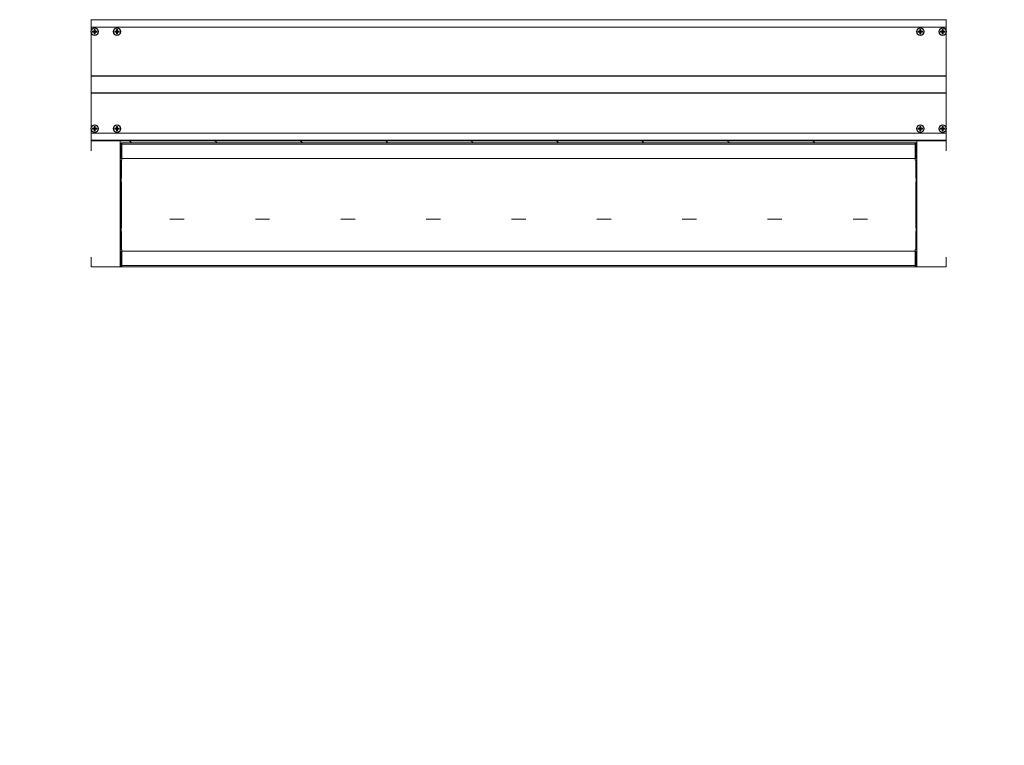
# Model space of a CAD drawing. Header units: millimetres. Extents: x -3034 to 546681, y -100001 to 133386.
# Tile 42 of 124: x 71989 to 73004, y -4908 to -4160. Entities that reach past the tile are written whole.
import ezdxf

# ---------------------------------------------------------------- set-up
doc = ezdxf.new("R2010")
doc.units = ezdxf.units.MM
doc.linetypes.add('ACAD_ISO03W100', pattern=[150, 60, -90])
for name, color, linetype in [('___INST__AR_podstawy', 3, 'Continuous'), ('ELEK CIENKIE', 80, 'Continuous'), ('ELEK ODGROMÓWKA', 214, 'Continuous')]:
    doc.layers.add(name, color=color, linetype=linetype)

# ---------------------------------------------------------------- blocks, each defined once
blk = doc.blocks.new('iglice')
at = {"layer": 'ELEK CIENKIE', "color": 232, "linetype": 'ACAD_ISO03W100', "ltscale": 3}
blk.add_circle((-36414.8, 17462.6), 7540, dxfattribs=at)
blk = doc.blocks.new('wentDACH')
at = {"color": 8, "linetype": 'Continuous', "lineweight": 9}
for p, q in [((-113971.8, 39230.3), (-113971.8, 39240.9)), ((-113971.8, 39240.4), (-113090.8, 39240.4)), ((-113090.8, 39230.3), (-113090.8, 39240.9)), ((-113971.8, 39233.1), (-113090.8, 39233.1)), ((-113971.8, 39232.9), (-113090.8, 39232.9)), ((-113970.4, 39228.9), (-113966.2, 39228.9)), ((-113970.4, 39228.9), (-113970.4, 39228.7)), ((-113970.4, 39228.7), (-113970.4, 39228.6)), ((-113970.4, 39228.6), (-113970.4, 39228.4)), ((-113970.4, 39228.4), (-113970.4, 39228.2)), ((-113969.3, 39228.9), (-113969.3, 39227.9)), ((-113968.8, 39230.5), (-113968.7, 39230.5)), ((-113968.8, 39230.5), (-113968.8, 39226.3)), ((-113967.8, 39229.4), (-113968.8, 39229.4)), ((-113967.8, 39227.9), (-113968.8, 39228.9)), ((-113967.8, 39228.9), (-113968.8, 39227.9)), ((-113967.8, 39228.4), (-113968.8, 39228.4)), ((-113968.7, 39230.5), (-113968.5, 39230.5)), ((-113968.5, 39230.5), (-113968.4, 39230.5)), ((-113968.4, 39230.5), (-113968.3, 39230.5)), ((-113968.3, 39230.5), (-113968.2, 39230.5)), ((-113968.3, 39228.9), (-113968.3, 39227.9)), ((-113968.2, 39230.5), (-113968, 39230.5)), ((-113968, 39230.5), (-113967.9, 39230.5)), ((-113967.9, 39230.5), (-113967.8, 39230.5)), ((-113967.8, 39230.5), (-113967.8, 39226.3)), ((-113967.3, 39228.9), (-113967.3, 39227.9)), ((-113966.1, 39228.7), (-113966.2, 39228.9)), ((-113966.1, 39228.6), (-113966.1, 39228.7)), ((-113966.1, 39228.4), (-113966.1, 39228.6)), ((-113966.1, 39228.2), (-113966.1, 39228.4)), ((-113947.4, 39228.9), (-113943.2, 39228.9)), ((-113947.4, 39228.9), (-113947.4, 39228.7)), ((-113947.4, 39228.7), (-113947.4, 39228.6)), ((-113947.4, 39228.6), (-113947.4, 39228.4)), ((-113947.4, 39228.4), (-113947.4, 39228.2)), ((-113946.3, 39228.9), (-113946.3, 39227.9)), ((-113945.8, 39230.5), (-113945.7, 39230.5)), ((-113945.8, 39230.5), (-113945.8, 39226.3)), ((-113944.8, 39229.4), (-113945.8, 39229.4)), ((-113944.8, 39227.9), (-113945.8, 39228.9)), ((-113944.8, 39228.9), (-113945.8, 39227.9)), ((-113944.8, 39228.4), (-113945.8, 39228.4)), ((-113945.7, 39230.5), (-113945.5, 39230.5)), ((-113945.5, 39230.5), (-113945.4, 39230.5)), ((-113945.4, 39230.5), (-113945.3, 39230.5)), ((-113945.3, 39230.5), (-113945.2, 39230.5)), ((-113945.3, 39228.9), (-113945.3, 39227.9)), ((-113945.2, 39230.5), (-113945, 39230.5)), ((-113945, 39230.5), (-113944.9, 39230.5)), ((-113944.9, 39230.5), (-113944.8, 39230.5)), ((-113944.8, 39230.5), (-113944.8, 39226.3)), ((-113944.3, 39228.9), (-113944.3, 39227.9)), ((-113943.1, 39228.7), (-113943.2, 39228.9)), ((-113943.1, 39228.6), (-113943.1, 39228.7)), ((-113943.1, 39228.4), (-113943.1, 39228.6)), ((-113943.1, 39228.2), (-113943.1, 39228.4)), ((-113115.2, 39228.9), (-113119.4, 39228.9)), ((-113119.4, 39228.7), (-113119.4, 39228.9)), ((-113119.4, 39228.6), (-113119.4, 39228.7)), ((-113119.4, 39228.4), (-113119.4, 39228.6)), ((-113119.4, 39228.2), (-113119.4, 39228.4)), ((-113118.3, 39228.9), (-113118.3, 39227.9)), ((-113117.7, 39230.5), (-113117.8, 39230.5)), ((-113117.8, 39230.5), (-113117.8, 39226.3)), ((-113117.8, 39229.4), (-113116.8, 39229.4)), ((-113117.8, 39227.9), (-113116.8, 39228.9)), ((-113117.8, 39228.9), (-113116.8, 39227.9)), ((-113117.8, 39228.4), (-113116.8, 39228.4)), ((-113117.5, 39230.5), (-113117.7, 39230.5)), ((-113117.4, 39230.5), (-113117.5, 39230.5)), ((-113117.3, 39230.5), (-113117.4, 39230.5)), ((-113117.2, 39230.5), (-113117.3, 39230.5)), ((-113117.3, 39228.9), (-113117.3, 39227.9)), ((-113117, 39230.5), (-113117.2, 39230.5)), ((-113116.9, 39230.5), (-113117, 39230.5)), ((-113116.8, 39230.5), (-113116.9, 39230.5)), ((-113116.8, 39230.5), (-113116.8, 39226.3)), ((-113116.3, 39228.9), (-113116.3, 39227.9)), ((-113115.2, 39228.9), (-113115.1, 39228.7)), ((-113115.1, 39228.7), (-113115.1, 39228.6)), ((-113115.1, 39228.6), (-113115.1, 39228.4)), ((-113115.1, 39228.4), (-113115.1, 39228.2)), ((-113092.2, 39228.9), (-113096.4, 39228.9)), ((-113096.4, 39228.7), (-113096.4, 39228.9)), ((-113096.4, 39228.6), (-113096.4, 39228.7)), ((-113096.4, 39228.4), (-113096.4, 39228.6)), ((-113096.4, 39228.2), (-113096.4, 39228.4)), ((-113095.3, 39228.9), (-113095.3, 39227.9)), ((-113094.7, 39230.5), (-113094.8, 39230.5)), ((-113094.8, 39230.5), (-113094.8, 39226.3)), ((-113094.8, 39229.4), (-113093.8, 39229.4)), ((-113094.8, 39227.9), (-113093.8, 39228.9)), ((-113094.8, 39228.9), (-113093.8, 39227.9)), ((-113094.8, 39228.4), (-113093.8, 39228.4)), ((-113094.5, 39230.5), (-113094.7, 39230.5)), ((-113094.4, 39230.5), (-113094.5, 39230.5)), ((-113094.3, 39230.5), (-113094.4, 39230.5)), ((-113094.2, 39230.5), (-113094.3, 39230.5)), ((-113094.3, 39228.9), (-113094.3, 39227.9)), ((-113094, 39230.5), (-113094.2, 39230.5)), ((-113093.9, 39230.5), (-113094, 39230.5)), ((-113093.8, 39230.5), (-113093.9, 39230.5)), ((-113093.8, 39230.5), (-113093.8, 39226.3)), ((-113093.3, 39228.9), (-113093.3, 39227.9)), ((-113092.2, 39228.9), (-113092.1, 39228.7)), ((-113092.1, 39228.7), (-113092.1, 39228.6)), ((-113092.1, 39228.6), (-113092.1, 39228.4)), ((-113092.1, 39228.4), (-113092.1, 39228.2)), ((-113971.8, 39130.3), (-113971.8, 39226.5)), ((-113970.4, 39228.2), (-113970.4, 39228.1)), ((-113970.4, 39228.1), (-113970.4, 39227.9)), ((-113970.4, 39227.9), (-113966.2, 39227.9)), ((-113967.8, 39227.4), (-113968.8, 39227.4)), ((-113968.7, 39226.2), (-113968.8, 39226.3)), ((-113968.5, 39226.2), (-113968.7, 39226.2)), ((-113968.4, 39226.2), (-113968.5, 39226.2)), ((-113968.3, 39226.2), (-113968.4, 39226.2)), ((-113968.2, 39226.2), (-113968.3, 39226.2)), ((-113968, 39226.2), (-113968.2, 39226.2)), ((-113967.9, 39226.2), (-113968, 39226.2)), ((-113967.8, 39226.3), (-113967.9, 39226.2)), ((-113966.2, 39227.9), (-113966.1, 39228.1)), ((-113966.1, 39228.1), (-113966.1, 39228.2)), ((-113947.4, 39228.2), (-113947.4, 39228.1)), ((-113947.4, 39228.1), (-113947.4, 39227.9)), ((-113947.4, 39227.9), (-113943.2, 39227.9)), ((-113944.8, 39227.4), (-113945.8, 39227.4)), ((-113945.7, 39226.2), (-113945.8, 39226.3)), ((-113945.5, 39226.2), (-113945.7, 39226.2)), ((-113945.4, 39226.2), (-113945.5, 39226.2)), ((-113945.3, 39226.2), (-113945.4, 39226.2)), ((-113945.2, 39226.2), (-113945.3, 39226.2)), ((-113945, 39226.2), (-113945.2, 39226.2)), ((-113944.9, 39226.2), (-113945, 39226.2)), ((-113944.8, 39226.3), (-113944.9, 39226.2)), ((-113943.2, 39227.9), (-113943.1, 39228.1)), ((-113943.1, 39228.1), (-113943.1, 39228.2)), ((-113119.4, 39228.1), (-113119.4, 39228.2)), ((-113119.4, 39227.9), (-113119.4, 39228.1)), ((-113115.2, 39227.9), (-113119.4, 39227.9)), ((-113117.8, 39227.4), (-113116.8, 39227.4)), ((-113117.8, 39226.3), (-113117.7, 39226.2)), ((-113117.7, 39226.2), (-113117.5, 39226.2)), ((-113117.5, 39226.2), (-113117.4, 39226.2)), ((-113117.4, 39226.2), (-113117.3, 39226.2)), ((-113117.3, 39226.2), (-113117.2, 39226.2)), ((-113117.2, 39226.2), (-113117, 39226.2)), ((-113117, 39226.2), (-113116.9, 39226.2)), ((-113116.9, 39226.2), (-113116.8, 39226.3)), ((-113115.1, 39228.1), (-113115.2, 39227.9)), ((-113115.1, 39228.2), (-113115.1, 39228.1)), ((-113096.4, 39228.1), (-113096.4, 39228.2)), ((-113096.4, 39227.9), (-113096.4, 39228.1)), ((-113092.2, 39227.9), (-113096.4, 39227.9)), ((-113094.8, 39227.4), (-113093.8, 39227.4)), ((-113094.8, 39226.3), (-113094.7, 39226.2)), ((-113094.7, 39226.2), (-113094.5, 39226.2)), ((-113094.5, 39226.2), (-113094.4, 39226.2)), ((-113094.4, 39226.2), (-113094.3, 39226.2)), ((-113094.3, 39226.2), (-113094.2, 39226.2)), ((-113094.2, 39226.2), (-113094, 39226.2)), ((-113094, 39226.2), (-113093.9, 39226.2)), ((-113093.9, 39226.2), (-113093.8, 39226.3)), ((-113092.1, 39228.1), (-113092.2, 39227.9)), ((-113092.1, 39228.2), (-113092.1, 39228.1)), ((-113090.8, 39130.3), (-113090.8, 39226.5)), ((-113971.8, 39182.9), (-113090.8, 39182.9)), ((-113971.8, 39182.4), (-113090.8, 39182.4)), ((-113971.8, 39165.4), (-113090.8, 39165.4)), ((-113971.8, 39164.9), (-113090.8, 39164.9)), ((-113970.4, 39128.9), (-113966.2, 39128.9)), ((-113970.4, 39128.9), (-113970.4, 39128.7)), ((-113970.4, 39128.7), (-113970.4, 39128.6)), ((-113970.4, 39128.6), (-113970.4, 39128.4)), ((-113970.4, 39128.4), (-113970.4, 39128.2)), ((-113970.4, 39128.2), (-113970.4, 39128.1)), ((-113970.4, 39128.1), (-113970.4, 39127.9)), ((-113970.4, 39127.9), (-113966.2, 39127.9)), ((-113969.3, 39128.9), (-113969.3, 39127.9)), ((-113968.8, 39130.5), (-113968.7, 39130.5)), ((-113968.8, 39130.5), (-113968.8, 39126.3)), ((-113967.8, 39129.4), (-113968.8, 39129.4)), ((-113967.8, 39128.9), (-113968.8, 39127.9)), ((-113967.8, 39127.9), (-113968.8, 39128.9)), ((-113967.8, 39128.4), (-113968.8, 39128.4)), ((-113967.8, 39127.4), (-113968.8, 39127.4)), ((-113968.7, 39130.5), (-113968.5, 39130.5)), ((-113968.5, 39130.5), (-113968.4, 39130.5)), ((-113968.4, 39130.5), (-113968.3, 39130.5)), ((-113968.3, 39130.5), (-113968.2, 39130.5)), ((-113968.3, 39128.9), (-113968.3, 39127.9)), ((-113968.2, 39130.5), (-113968, 39130.5)), ((-113968, 39130.5), (-113967.9, 39130.5)), ((-113967.9, 39130.5), (-113967.8, 39130.5)), ((-113967.8, 39130.5), (-113967.8, 39126.3)), ((-113967.3, 39128.9), (-113967.3, 39127.9)), ((-113966.1, 39128.7), (-113966.2, 39128.9)), ((-113966.2, 39127.9), (-113966.1, 39128.1)), ((-113966.1, 39128.6), (-113966.1, 39128.7)), ((-113966.1, 39128.4), (-113966.1, 39128.6)), ((-113966.1, 39128.2), (-113966.1, 39128.4)), ((-113966.1, 39128.1), (-113966.1, 39128.2)), ((-113947.4, 39128.9), (-113943.2, 39128.9)), ((-113947.4, 39128.9), (-113947.4, 39128.7)), ((-113947.4, 39128.7), (-113947.4, 39128.6)), ((-113947.4, 39128.6), (-113947.4, 39128.4)), ((-113947.4, 39128.4), (-113947.4, 39128.2)), ((-113947.4, 39128.2), (-113947.4, 39128.1)), ((-113947.4, 39128.1), (-113947.4, 39127.9)), ((-113947.4, 39127.9), (-113943.2, 39127.9)), ((-113946.3, 39128.9), (-113946.3, 39127.9)), ((-113945.8, 39130.5), (-113945.7, 39130.5)), ((-113945.8, 39130.5), (-113945.8, 39126.3)), ((-113944.8, 39129.4), (-113945.8, 39129.4)), ((-113944.8, 39128.9), (-113945.8, 39127.9)), ((-113944.8, 39127.9), (-113945.8, 39128.9)), ((-113944.8, 39128.4), (-113945.8, 39128.4)), ((-113944.8, 39127.4), (-113945.8, 39127.4)), ((-113945.7, 39130.5), (-113945.5, 39130.5)), ((-113945.5, 39130.5), (-113945.4, 39130.5)), ((-113945.4, 39130.5), (-113945.3, 39130.5)), ((-113945.3, 39130.5), (-113945.2, 39130.5)), ((-113945.3, 39128.9), (-113945.3, 39127.9)), ((-113945.2, 39130.5), (-113945, 39130.5)), ((-113945, 39130.5), (-113944.9, 39130.5)), ((-113944.9, 39130.5), (-113944.8, 39130.5)), ((-113944.8, 39130.5), (-113944.8, 39126.3)), ((-113944.3, 39128.9), (-113944.3, 39127.9)), ((-113943.1, 39128.7), (-113943.2, 39128.9)), ((-113943.2, 39127.9), (-113943.1, 39128.1)), ((-113943.1, 39128.6), (-113943.1, 39128.7)), ((-113943.1, 39128.4), (-113943.1, 39128.6)), ((-113943.1, 39128.2), (-113943.1, 39128.4)), ((-113943.1, 39128.1), (-113943.1, 39128.2)), ((-113115.2, 39128.9), (-113119.4, 39128.9)), ((-113119.4, 39128.7), (-113119.4, 39128.9)), ((-113119.4, 39128.6), (-113119.4, 39128.7)), ((-113119.4, 39128.4), (-113119.4, 39128.6)), ((-113119.4, 39128.2), (-113119.4, 39128.4)), ((-113119.4, 39128.1), (-113119.4, 39128.2)), ((-113119.4, 39127.9), (-113119.4, 39128.1)), ((-113115.2, 39127.9), (-113119.4, 39127.9)), ((-113118.3, 39128.9), (-113118.3, 39127.9)), ((-113117.7, 39130.5), (-113117.8, 39130.5)), ((-113117.8, 39130.5), (-113117.8, 39126.3)), ((-113117.8, 39129.4), (-113116.8, 39129.4)), ((-113117.8, 39128.9), (-113116.8, 39127.9)), ((-113117.8, 39127.9), (-113116.8, 39128.9)), ((-113117.8, 39128.4), (-113116.8, 39128.4)), ((-113117.8, 39127.4), (-113116.8, 39127.4)), ((-113117.5, 39130.5), (-113117.7, 39130.5)), ((-113117.4, 39130.5), (-113117.5, 39130.5)), ((-113117.3, 39130.5), (-113117.4, 39130.5)), ((-113117.2, 39130.5), (-113117.3, 39130.5)), ((-113117.3, 39128.9), (-113117.3, 39127.9)), ((-113117, 39130.5), (-113117.2, 39130.5)), ((-113116.9, 39130.5), (-113117, 39130.5)), ((-113116.8, 39130.5), (-113116.9, 39130.5)), ((-113116.8, 39130.5), (-113116.8, 39126.3)), ((-113116.3, 39128.9), (-113116.3, 39127.9)), ((-113115.2, 39128.9), (-113115.1, 39128.7)), ((-113115.1, 39128.1), (-113115.2, 39127.9)), ((-113115.1, 39128.7), (-113115.1, 39128.6)), ((-113115.1, 39128.6), (-113115.1, 39128.4)), ((-113115.1, 39128.4), (-113115.1, 39128.2)), ((-113115.1, 39128.2), (-113115.1, 39128.1)), ((-113092.2, 39128.9), (-113096.4, 39128.9)), ((-113096.4, 39128.7), (-113096.4, 39128.9)), ((-113096.4, 39128.6), (-113096.4, 39128.7)), ((-113096.4, 39128.4), (-113096.4, 39128.6)), ((-113096.4, 39128.2), (-113096.4, 39128.4)), ((-113096.4, 39128.1), (-113096.4, 39128.2)), ((-113096.4, 39127.9), (-113096.4, 39128.1)), ((-113092.2, 39127.9), (-113096.4, 39127.9)), ((-113095.3, 39128.9), (-113095.3, 39127.9)), ((-113094.7, 39130.5), (-113094.8, 39130.5)), ((-113094.8, 39130.5), (-113094.8, 39126.3)), ((-113094.8, 39129.4), (-113093.8, 39129.4)), ((-113094.8, 39128.9), (-113093.8, 39127.9)), ((-113094.8, 39127.9), (-113093.8, 39128.9)), ((-113094.8, 39128.4), (-113093.8, 39128.4)), ((-113094.8, 39127.4), (-113093.8, 39127.4)), ((-113094.5, 39130.5), (-113094.7, 39130.5)), ((-113094.4, 39130.5), (-113094.5, 39130.5)), ((-113094.3, 39130.5), (-113094.4, 39130.5)), ((-113094.2, 39130.5), (-113094.3, 39130.5)), ((-113094.3, 39128.9), (-113094.3, 39127.9)), ((-113094, 39130.5), (-113094.2, 39130.5)), ((-113093.9, 39130.5), (-113094, 39130.5)), ((-113093.8, 39130.5), (-113093.9, 39130.5)), ((-113093.8, 39130.5), (-113093.8, 39126.3)), ((-113093.3, 39128.9), (-113093.3, 39127.9)), ((-113092.2, 39128.9), (-113092.1, 39128.7)), ((-113092.1, 39128.1), (-113092.2, 39127.9)), ((-113092.1, 39128.7), (-113092.1, 39128.6)), ((-113092.1, 39128.6), (-113092.1, 39128.4)), ((-113092.1, 39128.4), (-113092.1, 39128.2)), ((-113092.1, 39128.2), (-113092.1, 39128.1)), ((-113971.8, 39115.9), (-113971.8, 39126.5)), ((-113971.8, 39123.9), (-113090.8, 39123.9)), ((-113971.8, 39123.6), (-113090.8, 39123.6)), ((-113968.7, 39126.2), (-113968.8, 39126.3)), ((-113968.5, 39126.2), (-113968.7, 39126.2)), ((-113968.4, 39126.2), (-113968.5, 39126.2)), ((-113968.3, 39126.2), (-113968.4, 39126.2)), ((-113968.2, 39126.2), (-113968.3, 39126.2)), ((-113968, 39126.2), (-113968.2, 39126.2)), ((-113967.9, 39126.2), (-113968, 39126.2)), ((-113967.8, 39126.3), (-113967.9, 39126.2)), ((-113945.7, 39126.2), (-113945.8, 39126.3)), ((-113945.5, 39126.2), (-113945.7, 39126.2)), ((-113945.4, 39126.2), (-113945.5, 39126.2)), ((-113945.3, 39126.2), (-113945.4, 39126.2)), ((-113945.2, 39126.2), (-113945.3, 39126.2)), ((-113945, 39126.2), (-113945.2, 39126.2)), ((-113944.9, 39126.2), (-113945, 39126.2)), ((-113944.8, 39126.3), (-113944.9, 39126.2)), ((-113117.8, 39126.3), (-113117.7, 39126.2)), ((-113117.7, 39126.2), (-113117.5, 39126.2)), ((-113117.5, 39126.2), (-113117.4, 39126.2)), ((-113117.4, 39126.2), (-113117.3, 39126.2)), ((-113117.3, 39126.2), (-113117.2, 39126.2)), ((-113117.2, 39126.2), (-113117, 39126.2)), ((-113117, 39126.2), (-113116.9, 39126.2)), ((-113116.9, 39126.2), (-113116.8, 39126.3)), ((-113094.8, 39126.3), (-113094.7, 39126.2)), ((-113094.7, 39126.2), (-113094.5, 39126.2)), ((-113094.5, 39126.2), (-113094.4, 39126.2)), ((-113094.4, 39126.2), (-113094.3, 39126.2)), ((-113094.3, 39126.2), (-113094.2, 39126.2)), ((-113094.2, 39126.2), (-113094, 39126.2)), ((-113094, 39126.2), (-113093.9, 39126.2)), ((-113093.9, 39126.2), (-113093.8, 39126.3)), ((-113090.8, 39115.9), (-113090.8, 39126.5)), ((-113971.8, 39116.4), (-113090.8, 39116.4)), ((-113090.8, 39115.9), (-113971.8, 39115.9)), ((-113941.8, 39115.9), (-113941.8, 38985.9)), ((-113120.8, 39115.9), (-113941.8, 39115.9)), ((-113941.8, 38987.4), (-113941.8, 39112.3)), ((-113941.8, 39111.9), (-113940.9, 39111.9)), ((-113940.9, 39112.3), (-113940.9, 39097.5)), ((-113940.5, 39113.8), (-113940.5, 39112.8)), ((-113940.5, 39113.8), (-113122.1, 39113.8)), ((-113940.5, 39112.8), (-113940.1, 39112.8)), ((-113940.1, 39113.8), (-113940.1, 39097.5)), ((-113940.1, 39112.3), (-113122.5, 39112.3)), ((-113930.1, 39113.8), (-113930.4, 39114.3)), ((-113842.1, 39113.8), (-113842.5, 39114.3)), ((-113842.1, 39113.8), (-113842.5, 39114.3)), ((-113754.1, 39113.8), (-113754.5, 39114.3)), ((-113754.1, 39113.8), (-113754.5, 39114.3)), ((-113666.1, 39113.8), (-113666.5, 39114.3)), ((-113666.1, 39113.8), (-113666.5, 39114.3)), ((-113578.1, 39113.8), (-113578.5, 39114.3)), ((-113578.1, 39113.8), (-113578.5, 39114.3)), ((-113490.1, 39113.8), (-113490.5, 39114.3)), ((-113490.1, 39113.8), (-113490.5, 39114.3)), ((-113402.1, 39113.8), (-113402.5, 39114.3)), ((-113402.1, 39113.8), (-113402.5, 39114.3)), ((-113314.1, 39113.8), (-113314.5, 39114.3)), ((-113314.1, 39113.8), (-113314.5, 39114.3)), ((-113226.1, 39113.8), (-113226.5, 39114.3)), ((-113226.1, 39113.8), (-113226.5, 39114.3)), ((-113122.5, 39113.8), (-113122.5, 39097.5)), ((-113122.1, 39112.8), (-113122.5, 39112.8)), ((-113122.1, 39113.8), (-113122.1, 39112.8)), ((-113121.7, 39112.3), (-113121.7, 39097.5)), ((-113120.8, 39111.9), (-113121.7, 39111.9)), ((-113120.8, 38985.9), (-113120.8, 39115.9)), ((-113120.8, 38987.4), (-113120.8, 39112.3)), ((-113941.8, 39097.5), (-113940.9, 39097.5)), ((-113940.1, 39097.5), (-113940.1, 39095.9)), ((-113940.1, 39097.5), (-113122.5, 39097.5)), ((-113122.5, 39097.5), (-113122.5, 39095.9)), ((-113120.8, 39097.5), (-113121.7, 39097.5)), ((-113941.8, 39095.9), (-113940.1, 39095.9)), ((-113940.9, 39003.8), (-113940.9, 39095.9)), ((-113940.5, 39095.9), (-113940.5, 39077.2)), ((-113120.8, 39095.9), (-113122.5, 39095.9)), ((-113122.1, 39077.5), (-113122.1, 39095.9)), ((-113121.7, 39095.9), (-113121.7, 39003.8)), ((-113940.5, 39073.5), (-113940.5, 39026)), ((-113122.1, 39026.3), (-113122.1, 39073.7)), ((-113875.9, 39035), (-113890.6, 39035)), ((-113787.9, 39035), (-113802.6, 39035)), ((-113699.9, 39035), (-113714.7, 39035)), ((-113611.9, 39035), (-113626.7, 39035)), ((-113523.9, 39035), (-113538.7, 39035)), ((-113435.9, 39035), (-113450.7, 39035)), ((-113347.9, 39035), (-113362.7, 39035)), ((-113259.9, 39035), (-113274.7, 39035)), ((-113171.9, 39035), (-113186.7, 39035)), ((-113940.5, 39022.3), (-113940.5, 39003.8)), ((-113122.1, 39003.8), (-113122.1, 39022.5)), ((-113941.8, 39003.8), (-113940.1, 39003.8)), ((-113941.8, 39002.3), (-113940.9, 39002.3)), ((-113940.9, 38987.4), (-113940.9, 39002.3)), ((-113940.1, 39002.3), (-113940.1, 39003.8)), ((-113940.1, 39002.3), (-113940.1, 38986)), ((-113940.1, 39002.3), (-113122.5, 39002.3)), ((-113120.8, 39003.8), (-113122.5, 39003.8)), ((-113122.5, 39002.3), (-113122.5, 39003.8)), ((-113122.5, 39002.3), (-113122.5, 38986)), ((-113120.8, 39002.3), (-113121.7, 39002.3)), ((-113121.7, 39002.3), (-113121.7, 38987.4)), ((-113941.8, 38987.8), (-113940.9, 38987.8)), ((-113941.8, 38985.9), (-113120.8, 38985.9)), ((-113940.5, 38985.9), (-113940.5, 38986.9)), ((-113940.5, 38986.9), (-113940.1, 38986.9)), ((-113940.1, 38987.4), (-113122.5, 38987.4)), ((-113122.1, 38986.9), (-113122.5, 38986.9)), ((-113122.1, 38985.9), (-113122.1, 38986.9)), ((-113120.8, 38987.8), (-113121.7, 38987.8))]:
    blk.add_line(p, q, dxfattribs=at)
at = {"color": 8, "lineweight": 9}
for p, q in [((-113971.8, 39105.7), (-113971.8, 39115.9)), ((-113971.8, 39115.9), (-113090.8, 39115.9)), ((-113845.7, 39113.8), (-113849.6, 39113.8)), ((-113757.7, 39113.8), (-113761.6, 39113.8)), ((-113669.7, 39113.8), (-113673.6, 39113.8)), ((-113581.7, 39113.8), (-113585.6, 39113.8)), ((-113493.7, 39113.8), (-113497.6, 39113.8)), ((-113405.7, 39113.8), (-113409.7, 39113.8)), ((-113317.7, 39113.8), (-113321.7, 39113.8)), ((-113229.7, 39113.8), (-113233.7, 39113.8)), ((-113090.8, 39115.9), (-113090.8, 39105.7)), ((-113971.8, 38996.1), (-113971.8, 38985.9)), ((-113090.8, 38985.9), (-113090.8, 38996.1)), ((-113971.8, 38985.9), (-113090.8, 38985.9)), ((-113132.2, 38985.9), (-113143.7, 38985.9))]:
    blk.add_line(p, q, dxfattribs=at)
at = {"color": 8, "linetype": 'Continuous', "lineweight": 9}
for centre, radius in [((-113968.3, 39228.4), 4), ((-113968.3, 39228.4), 3.55), ((-113945.3, 39228.4), 4), ((-113945.3, 39228.4), 3.55), ((-113117.3, 39228.4), 4), ((-113117.3, 39228.4), 3.55), ((-113094.3, 39228.4), 4), ((-113094.3, 39228.4), 3.55), ((-113968.3, 39128.4), 4), ((-113968.3, 39128.4), 3.55), ((-113945.3, 39128.4), 4), ((-113945.3, 39128.4), 3.55), ((-113117.3, 39128.4), 4), ((-113117.3, 39128.4), 3.55), ((-113094.3, 39128.4), 4), ((-113094.3, 39128.4), 3.55)]:
    blk.add_circle(centre, radius, dxfattribs=at)
for centre, major_axis, start_param, end_param in [((-113940.5, 39112.3), (0, -1.54), 3.141593, 4.712389), ((-113940.5, 39112.3), (0, -0.512), 3.141593, 4.712389), ((-113933.7, 39110.8), (0, -5.12), 2.321288, 3.141593), ((-113845.7, 39110.8), (0, -5.12), 2.321288, 3.141593), ((-113845.7, 39110.8), (0, -5.12), 2.321288, 3.141593), ((-113757.7, 39110.8), (0, -5.12), 2.321288, 3.141593), ((-113757.7, 39110.8), (0, -5.12), 2.321288, 3.141593), ((-113669.7, 39110.8), (0, -5.12), 2.321288, 3.141593), ((-113669.7, 39110.8), (0, -5.12), 2.321288, 3.141593), ((-113581.7, 39110.8), (0, -5.12), 2.321288, 3.141593), ((-113581.7, 39110.8), (0, -5.12), 2.321288, 3.141593), ((-113493.7, 39110.8), (0, -5.12), 2.321288, 3.141593), ((-113493.7, 39110.8), (0, -5.12), 2.321288, 3.141593), ((-113405.7, 39110.8), (0, -5.12), 2.321288, 3.141593), ((-113405.7, 39110.8), (0, -5.12), 2.321288, 3.141593), ((-113317.7, 39110.8), (0, -5.12), 2.321288, 3.141593), ((-113317.7, 39110.8), (0, -5.12), 2.321288, 3.141593), ((-113229.7, 39110.8), (0, -5.12), 2.321288, 3.141593), ((-113229.7, 39110.8), (0, -5.12), 2.321288, 3.141593), ((-113122.1, 39112.3), (0, -1.54), 1.570796, 3.141593), ((-113122.1, 39112.3), (0, -0.512), 1.570796, 3.141593), ((-113940.5, 38987.4), (0, -1.54), 4.712389, 6.123908), ((-113940.5, 38987.4), (0, -0.512), 4.712389, 6.283185), ((-113122.1, 38987.4), (0, -0.512), 0, 1.570796), ((-113122.1, 38987.4), (0, -1.54), 0.159277, 1.570796)]:
    blk.add_ellipse(centre, major_axis=major_axis, ratio=0.85965, start_param=start_param, end_param=end_param, dxfattribs=at)

msp = doc.modelspace()

# ---------------------------------------------------------------- block references
at = {"layer": '___INST__AR_podstawy', "color": 210, "lineweight": 40}
msp.add_blockref('wentDACH', (186034.592, -43400.942), dxfattribs=at)
at = {"layer": 'ELEK ODGROMÓWKA'}
msp.add_blockref('iglice', (111335.99, -24243.943), dxfattribs=at)

doc.saveas('drawing.dxf')
